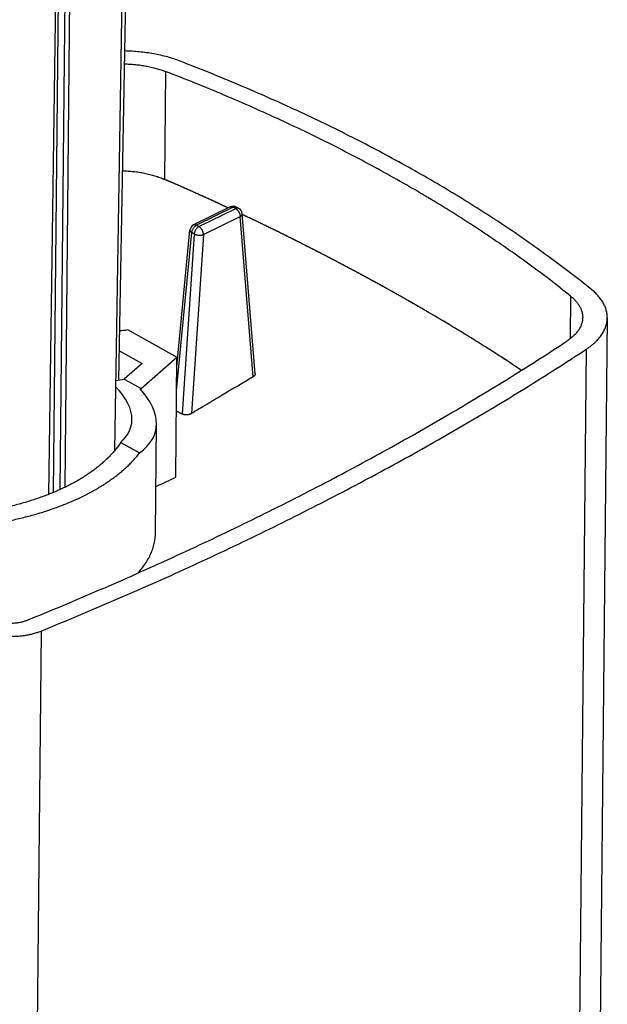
# Model space of a CAD drawing. Header units: millimetres. Extents: x 146 to 697, y 409 to 764.
# Tile 62 of 162: x 655 to 691, y 563 to 623. Entities that reach past the tile are written whole.
import ezdxf

# ---------------------------------------------------------------- set-up
doc = ezdxf.new("R2010")
doc.units = ezdxf.units.MM
doc.header["$LTSCALE"] = 65.395
doc.layers.get('0').update_dxf_attribs({"linetype": 'CONTINUOUS'})
doc.layers.add('SP223_010_00_new_view_4_BL43', color=7, linetype='CONTINUOUS')
doc.layers.add('SP223_012_00_new_view_4_BL42', color=7, linetype='CONTINUOUS')

# ---------------------------------------------------------------- blocks, each defined once
blk = doc.blocks.new('TC-9820353_3D')
at = {"layer": 'SP223_010_00_new_view_4_BL43', "color": 7, "linetype": 'Continuous'}
for p, q in [((51.181, -2.427), (50.517, -43.355)), ((51.436, -2.432), (50.75, -39.06)), ((47.028, -8.297), (46.483, -46.031)), ((46.795, -45.904), (47.173, -8.375)), ((47.468, -19.549), (47.582, -8.235)), ((47.495, -45.589), (47.873, -8.03)), ((47.204, -45.725), (47.468, -19.549))]:
    blk.add_line(p, q, dxfattribs=at)
at = {"layer": 'SP223_012_00_new_view_4_BL42', "color": 9, "linetype": 'Continuous'}
for p, q in [((53.624, -20.24), (53.558, -26.817)), ((57.746, -28.514), (55.51, -29.615)), ((55.658, -29.697), (57.894, -28.596)), ((57.894, -28.596), (57.746, -28.514)), ((55.931, -30.186), (58.167, -29.085)), ((58.955, -38.859), (58.167, -29.085)), ((55.33, -29.597), (55.33, -29.597)), ((55.658, -29.697), (55.51, -29.615)), ((54.297, -39.7), (55.219, -30.068)), ((55.367, -30.15), (54.63, -41.122)), ((55.931, -30.186), (55.198, -41.098)), ((55.367, -30.15), (55.219, -30.068)), ((78.303, -33.939), (78.277, -36.54)), ((79.255, -37.176), (78.809, -81.49)), ((46.032, -54.355), (45.585, -98.669))]:
    blk.add_line(p, q, dxfattribs=at)
at = {"layer": 'SP223_012_00_new_view_4_BL42', "color": 7, "linetype": 'Continuous'}
for p, q in [((57.566, -28.496), (55.33, -29.597)), ((58.084, -28.588), (57.937, -28.506)), ((58.084, -28.588), (58.084, -28.588)), ((59.077, -38.678), (58.289, -28.905)), ((54.312, -38.243), (55.109, -29.918)), ((80.539, -35.262), (80.093, -79.576)), ((51.303, -35.978), (54.318, -37.651)), ((50.784, -37.254), (52.193, -38.036)), ((52.14, -39.571), (54.318, -37.651)), ((54.244, -44.979), (54.318, -37.651)), ((52.193, -38.036), (51.104, -38.996)), ((50.586, -39.089), (51.104, -38.996)), ((51.104, -38.996), (52.14, -39.571)), ((52.065, -39.585), (52.14, -39.571)), ((53.004, -48.398), (53.071, -41.723)), ((50.886, -42.857), (52.038, -43.497))]:
    blk.add_line(p, q, dxfattribs=at)
for centre, radius, start, end in [((-8.352, -169.839), 155.846, 65.0299, 66.59379), ((57.743, -28.855), 0.4, 60.96681, 116.21663), ((57.89, -28.937), 0.4, 4.60954, 60.96681), ((55.507, -29.956), 0.4, 116.21663, 174.53303), ((73.605, -6.413), 39.558, 240.764, 240.96676), ((73.517, -6.572), 39.376, 240.96672, 241.33642), ((28.318, 9.725), 60.537, 294.09562, 295.35786)]:
    blk.add_arc(centre, radius, start, end, dxfattribs=at)
at = {"layer": 'SP223_012_00_new_view_4_BL42', "color": 9, "linetype": 'Continuous'}
for centre, radius, start, end in [((57.628, -28.622), 0.14, 115.82892, 116.21663), ((57.864, -28.637), 0.15, 60.96681, 61.22295)]:
    blk.add_arc(centre, radius, start, end, dxfattribs=at)
at = {"layer": 'SP223_012_00_new_view_4_BL42', "color": 7, "linetype": 'Continuous'}
for centre, major_axis, ratio, start_param, end_param in [((51.231, -34.915), (1.457, 0.556), 0.666836, -2.105836, -1.771574), ((38.596, -39.213), (12.946, -2.561), 0.354892, 0.066409, 0.463884), ((38.596, -39.213), (14.44, -2.857), 0.354892, 0.066409, 0.445098), ((38.596, -39.213), (12.946, -2.561), 0.354892, -0.256919, 0.066409), ((38.596, -39.213), (14.44, -2.857), 0.354892, -0.310031, 0.066409)]:
    blk.add_ellipse(centre, major_axis=major_axis, ratio=ratio, start_param=start_param, end_param=end_param, dxfattribs=at)
for points, knots in [([(54.503, -19.611), (54.378, -19.563), (54.124, -19.472), (53.73, -19.354), (53.321, -19.251), (52.899, -19.164), (52.465, -19.094), (52.024, -19.041), (51.577, -19.006), (51.277, -18.994), (51.126, -18.992)], [0, 0, 0, 0, 0.115728, 0.235, 0.357409, 0.482511, 0.60983, 0.738866, 0.8691, 1, 1, 1, 1]), ([(51.111, -19.776), (51.223, -19.779), (51.447, -19.788), (51.78, -19.815), (52.108, -19.855), (52.43, -19.907), (52.744, -19.972), (53.049, -20.049), (53.342, -20.137), (53.531, -20.204), (53.624, -20.24)], [0, 0, 0, 0, 0.130925, 0.26116, 0.390183, 0.517483, 0.642567, 0.764966, 0.884244, 1, 1, 1, 1]), ([(79.557, -33.518), (79.138, -33.179), (78.284, -32.508), (76.969, -31.524), (75.613, -30.556), (74.215, -29.603), (72.777, -28.667), (71.299, -27.749), (69.781, -26.848), (68.225, -25.965), (66.632, -25.1), (65.002, -24.255), (63.336, -23.428), (61.635, -22.622), (59.899, -21.836), (58.131, -21.071), (56.33, -20.326), (55.115, -19.847), (54.503, -19.611)], [0, 0, 0, 0, 0.056207, 0.113274, 0.171203, 0.229992, 0.289638, 0.350137, 0.411482, 0.473667, 0.536681, 0.600515, 0.665157, 0.730594, 0.796813, 0.863798, 0.931532, 1, 1, 1, 1]), ([(78.303, -33.939), (77.889, -33.606), (77.048, -32.944), (75.754, -31.975), (74.418, -31.021), (73.041, -30.083), (71.624, -29.161), (70.168, -28.256), (68.673, -27.369), (67.141, -26.499), (65.571, -25.647), (63.965, -24.814), (62.324, -24.001), (60.649, -23.206), (58.94, -22.432), (57.198, -21.678), (55.424, -20.945), (54.227, -20.473), (53.624, -20.24)], [0, 0, 0, 0, 0.056207, 0.113274, 0.171203, 0.229992, 0.289638, 0.350137, 0.411482, 0.473667, 0.536681, 0.600515, 0.665157, 0.730594, 0.796813, 0.863798, 0.931532, 1, 1, 1, 1]), ([(50.989, -26.296), (51.104, -26.298), (51.332, -26.307), (51.673, -26.336), (52.009, -26.379), (52.338, -26.438), (52.66, -26.511), (52.971, -26.598), (53.27, -26.699), (53.463, -26.776), (53.558, -26.817)], [0, 0, 0, 0, 0.130262, 0.259962, 0.388606, 0.515713, 0.640822, 0.763499, 0.883344, 1, 1, 1, 1]), ([(67.075, -33.464), (66.728, -33.271), (66.029, -32.887), (64.97, -32.316), (63.895, -31.748), (62.804, -31.183), (61.698, -30.621), (60.197, -29.873), (59.059, -29.323), (58.294, -28.961)], [0, 0, 0, 0, 0.120583, 0.242488, 0.365688, 0.490154, 0.615852, 0.742749, 1, 1, 1, 1]), ([(75.309, -38.462), (74.991, -38.248), (74.348, -37.823), (73.369, -37.192), (72.369, -36.564), (71.349, -35.938), (70.309, -35.315), (69.249, -34.694), (68.169, -34.076), (67.442, -33.668), (67.075, -33.464)], [0, 0, 0, 0, 0.119244, 0.240135, 0.362677, 0.48687, 0.61271, 0.740189, 0.869292, 1, 1, 1, 1]), ([(80.539, -35.262), (80.539, -35.224), (80.537, -35.147), (80.526, -35.032), (80.507, -34.917), (80.48, -34.803), (80.445, -34.689), (80.403, -34.576), (80.352, -34.464), (80.293, -34.352), (80.227, -34.242), (80.128, -34.095), (80.014, -33.953), (79.887, -33.816), (79.784, -33.714), (79.674, -33.614), (79.597, -33.55), (79.557, -33.518)], [0, 0, 0, 0, 0.055455, 0.111106, 0.167147, 0.223764, 0.281136, 0.33943, 0.398802, 0.459392, 0.521326, 0.584717, 0.716198, 0.784478, 0.854513, 0.926344, 1, 1, 1, 1]), ([(78.303, -33.939), (78.362, -33.986), (78.446, -34.059), (78.55, -34.163), (78.622, -34.241), (78.689, -34.32), (78.769, -34.426), (78.84, -34.536), (78.899, -34.648), (78.937, -34.732), (78.969, -34.817), (78.995, -34.902), (79.015, -34.988), (79.03, -35.074), (79.038, -35.16), (79.039, -35.218), (79.039, -35.247)], [0, 0, 0, 0, 0.145462, 0.2155, 0.283782, 0.350362, 0.415308, 0.540592, 0.601184, 0.660558, 0.718854, 0.776228, 0.832847, 0.88889, 0.944543, 1, 1, 1, 1]), ([(79.039, -35.247), (79.039, -35.279), (79.035, -35.344), (79.023, -35.441), (79.003, -35.538), (78.975, -35.634), (78.939, -35.73), (78.896, -35.824), (78.846, -35.918), (78.788, -36.01), (78.723, -36.101), (78.651, -36.19), (78.572, -36.277), (78.486, -36.363), (78.393, -36.447), (78.293, -36.528), (78.188, -36.607), (78.114, -36.658), (78.076, -36.683)], [0, 0, 0, 0, 0.054074, 0.108391, 0.163192, 0.218704, 0.275145, 0.332714, 0.39159, 0.451936, 0.513888, 0.577566, 0.643067, 0.710469, 0.77983, 0.851192, 0.924578, 1, 1, 1, 1]), ([(79.255, -37.176), (79.306, -37.143), (79.404, -37.076), (79.545, -36.97), (79.677, -36.862), (79.801, -36.75), (79.916, -36.636), (80.021, -36.519), (80.118, -36.4), (80.204, -36.279), (80.281, -36.156), (80.349, -36.032), (80.406, -35.906), (80.453, -35.779), (80.49, -35.65), (80.517, -35.521), (80.534, -35.392), (80.538, -35.305), (80.539, -35.262)], [0, 0, 0, 0, 0.075422, 0.148808, 0.22017, 0.289531, 0.356933, 0.422434, 0.486112, 0.548064, 0.60841, 0.667286, 0.724855, 0.781296, 0.836808, 0.891609, 0.945926, 1, 1, 1, 1]), ([(45.102, -53.732), (46.62, -53.116), (48.88, -52.17), (51.86, -50.864), (54.058, -49.871), (56.228, -48.861), (58.368, -47.834), (60.479, -46.791), (62.56, -45.731), (64.611, -44.655), (66.63, -43.563), (68.618, -42.455), (70.575, -41.332), (72.499, -40.194), (75.009, -38.664), (76.86, -37.483), (78.076, -36.683)], [0, 0, 0, 0, 0.13225, 0.197633, 0.262511, 0.326881, 0.390735, 0.45407, 0.516879, 0.579159, 0.640906, 0.702116, 0.762785, 0.822911, 0.88249, 1, 1, 1, 1]), ([(46.032, -54.355), (47.562, -53.734), (49.838, -52.781), (52.841, -51.465), (55.056, -50.464), (57.242, -49.447), (59.399, -48.412), (61.525, -47.361), (63.622, -46.293), (65.688, -45.209), (67.723, -44.109), (69.726, -42.993), (71.697, -41.861), (73.636, -40.714), (76.165, -39.172), (78.029, -37.983), (79.255, -37.176)], [0, 0, 0, 0, 0.13225, 0.197633, 0.262511, 0.326881, 0.390735, 0.45407, 0.516879, 0.579159, 0.640906, 0.702116, 0.762785, 0.822911, 0.88249, 1, 1, 1, 1]), ([(58.955, -38.859), (58.329, -39.232), (57.389, -39.792), (56.137, -40.539), (55.511, -40.912), (55.198, -41.098)], [0, 0, 0, 0, 0.500035, 0.750031, 1, 1, 1, 1]), ([(59.077, -38.678), (59.077, -38.682), (59.078, -38.69), (59.077, -38.702), (59.075, -38.715), (59.071, -38.731), (59.063, -38.752), (59.049, -38.775), (59.031, -38.798), (59.009, -38.82), (58.983, -38.841), (58.965, -38.853), (58.955, -38.859)], [0, 0, 0, 0, 0.052793, 0.105854, 0.159487, 0.213978, 0.326472, 0.445205, 0.571422, 0.70585, 0.848754, 1, 1, 1, 1]), ([(55.198, -41.098), (55.188, -41.104), (55.168, -41.115), (55.136, -41.13), (55.102, -41.142), (55.066, -41.154), (55.029, -41.163), (54.99, -41.17), (54.951, -41.175), (54.912, -41.178), (54.873, -41.179), (54.834, -41.177), (54.796, -41.173), (54.759, -41.167), (54.723, -41.159), (54.69, -41.149), (54.659, -41.137), (54.639, -41.128), (54.63, -41.122)], [0, 0, 0, 0, 0.057346, 0.117061, 0.178877, 0.242477, 0.307504, 0.373573, 0.440274, 0.507182, 0.57386, 0.639873, 0.704794, 0.768213, 0.829752, 0.889073, 0.945893, 1, 1, 1, 1]), ([(50.886, -42.857), (50.795, -42.997), (50.645, -43.202), (50.427, -43.464), (50.249, -43.66), (50.06, -43.852), (49.858, -44.041), (49.645, -44.227), (49.421, -44.409), (49.185, -44.587), (48.939, -44.76), (48.682, -44.93), (48.415, -45.095), (48.138, -45.255), (47.851, -45.411), (47.554, -45.561), (47.248, -45.707), (46.934, -45.847), (46.611, -45.982), (46.279, -46.111), (45.94, -46.235), (45.593, -46.352), (45.118, -46.503), (44.508, -46.675), (43.756, -46.855), (42.982, -47.009), (42.191, -47.138), (41.657, -47.205), (41.387, -47.234)], [0, 0, 0, 0, 0.046517, 0.070538, 0.095092, 0.120196, 0.145864, 0.172107, 0.198933, 0.226347, 0.254351, 0.282945, 0.312127, 0.341892, 0.372234, 0.403144, 0.434611, 0.466623, 0.499167, 0.532228, 0.565789, 0.599832, 0.634339, 0.704656, 0.776574, 0.849905, 0.924449, 1, 1, 1, 1]), ([(41.661, -48.008), (41.947, -47.978), (42.515, -47.908), (43.357, -47.775), (44.182, -47.616), (44.986, -47.431), (45.766, -47.22), (46.397, -47.023), (46.888, -46.852), (47.247, -46.72), (47.597, -46.582), (47.939, -46.438), (48.272, -46.288), (48.596, -46.134), (48.911, -45.974), (49.216, -45.809), (49.511, -45.639), (49.797, -45.465), (50.071, -45.286), (50.336, -45.103), (50.589, -44.915), (50.831, -44.723), (51.062, -44.528), (51.281, -44.329), (51.489, -44.126), (51.746, -43.855), (51.926, -43.642), (52.038, -43.497)], [0, 0, 0, 0, 0.074516, 0.148109, 0.220593, 0.291788, 0.361526, 0.429648, 0.463059, 0.496014, 0.528497, 0.560492, 0.591988, 0.622971, 0.653432, 0.68336, 0.712748, 0.74159, 0.769881, 0.79762, 0.824804, 0.851437, 0.87752, 0.903061, 0.928068, 0.952553, 1, 1, 1, 1]), ([(51.927, -50.829), (52.013, -50.735), (52.175, -50.545), (52.392, -50.249), (52.547, -49.996), (52.655, -49.792), (52.727, -49.639), (52.791, -49.486), (52.846, -49.332), (52.893, -49.177), (52.932, -49.022), (52.963, -48.866), (52.986, -48.71), (53, -48.554), (53.003, -48.45), (53.004, -48.398)], [0, 0, 0, 0, 0.140236, 0.27487, 0.40439, 0.46743, 0.529425, 0.590466, 0.650651, 0.710085, 0.768877, 0.827144, 0.885004, 0.942581, 1, 1, 1, 1]), ([(45.102, -53.732), (45.066, -53.747), (44.991, -53.774), (44.875, -53.809), (44.753, -53.839), (44.626, -53.862), (44.496, -53.879), (44.363, -53.891), (44.228, -53.895), (44.093, -53.894), (43.959, -53.886), (43.826, -53.872), (43.697, -53.852), (43.571, -53.826), (43.45, -53.794), (43.334, -53.756), (43.226, -53.713), (43.157, -53.681), (43.124, -53.664)], [0, 0, 0, 0, 0.057552, 0.11737, 0.179173, 0.242643, 0.307436, 0.373186, 0.439512, 0.506025, 0.572333, 0.638047, 0.702787, 0.766189, 0.827908, 0.887629, 0.945072, 1, 1, 1, 1]), ([(42.076, -54.217), (42.109, -54.234), (42.175, -54.267), (42.278, -54.314), (42.385, -54.358), (42.534, -54.414), (42.728, -54.477), (42.97, -54.541), (43.222, -54.594), (43.481, -54.634), (43.746, -54.662), (44.015, -54.678), (44.285, -54.681), (44.554, -54.671), (44.82, -54.649), (45.08, -54.614), (45.333, -54.568), (45.577, -54.509), (45.81, -54.439), (45.959, -54.384), (46.032, -54.355)], [0, 0, 0, 0, 0.027141, 0.054935, 0.083359, 0.112384, 0.172104, 0.233823, 0.297223, 0.361963, 0.427676, 0.493983, 0.560495, 0.62682, 0.692568, 0.75736, 0.82083, 0.882632, 0.942449, 1, 1, 1, 1])]:
    blk.add_open_spline(points, degree=3, knots=knots, dxfattribs=at)
at = {"layer": 'SP223_012_00_new_view_4_BL42', "color": 40, "linetype": 'Continuous'}
for points, knots in [([(57.438, -28.56), (57.423, -28.553), (57.33, -28.51), (57.159, -28.43), (56.923, -28.321), (56.687, -28.212), (56.45, -28.104), (56.212, -27.995), (55.974, -27.887), (55.735, -27.779), (55.496, -27.671), (55.256, -27.564), (55.015, -27.456), (54.774, -27.349), (54.532, -27.242), (54.289, -27.135), (54.046, -27.029), (53.802, -26.923), (53.639, -26.852), (53.558, -26.817)], [0, 0, 0, 0, 0.011576, 0.073352, 0.135129, 0.196905, 0.258682, 0.320458, 0.382235, 0.444011, 0.505788, 0.567564, 0.629341, 0.691117, 0.752894, 0.81467, 0.876447, 0.938223, 1, 1, 1, 1]), ([(75.309, -38.462), (75.252, -38.424), (75.136, -38.346), (74.96, -38.228), (74.78, -38.11), (74.6, -37.991), (74.419, -37.872), (74.238, -37.754), (74.056, -37.636), (73.873, -37.518), (73.69, -37.4), (73.506, -37.282), (73.321, -37.164), (73.136, -37.047), (72.95, -36.929), (72.763, -36.812), (72.576, -36.695), (72.388, -36.578), (72.199, -36.461), (72.01, -36.345), (71.82, -36.228), (71.63, -36.111), (71.439, -35.995), (71.247, -35.879), (71.054, -35.763), (70.862, -35.647), (70.668, -35.531), (70.474, -35.415), (70.279, -35.3), (70.083, -35.184), (69.887, -35.069), (69.69, -34.953), (69.493, -34.838), (69.295, -34.723), (69.096, -34.608), (68.897, -34.493), (68.697, -34.379), (68.496, -34.264), (68.295, -34.149), (68.093, -34.035), (67.891, -33.92), (67.688, -33.806), (67.484, -33.692), (67.28, -33.578), (67.075, -33.464), (66.869, -33.35), (66.663, -33.236), (66.456, -33.122), (66.248, -33.009), (66.04, -32.895), (65.831, -32.781), (65.621, -32.668), (65.411, -32.555), (65.2, -32.441), (64.989, -32.328), (64.776, -32.215), (64.563, -32.102), (64.35, -31.989), (64.136, -31.876), (63.921, -31.763), (63.705, -31.651), (63.489, -31.538), (63.272, -31.426), (63.054, -31.313), (62.836, -31.201), (62.617, -31.089), (62.397, -30.977), (62.177, -30.864), (61.956, -30.753), (61.734, -30.641), (61.512, -30.529), (61.289, -30.417), (61.065, -30.306), (60.84, -30.194), (60.615, -30.083), (60.39, -29.972), (60.163, -29.861), (59.936, -29.75), (59.708, -29.639), (59.48, -29.528), (59.251, -29.418), (59.021, -29.308), (58.79, -29.197), (58.559, -29.087), (58.394, -29.009), (58.305, -28.967), (58.294, -28.961)], [0, 0, 0, 0, 0.011548, 0.023581, 0.035614, 0.047646, 0.059679, 0.071712, 0.083745, 0.095778, 0.107811, 0.119843, 0.131876, 0.143909, 0.155942, 0.167975, 0.180008, 0.19204, 0.204073, 0.216106, 0.228139, 0.240172, 0.252205, 0.264238, 0.27627, 0.288303, 0.300336, 0.312369, 0.324402, 0.336435, 0.348467, 0.3605, 0.372533, 0.384566, 0.396599, 0.408632, 0.420664, 0.432697, 0.44473, 0.456763, 0.468796, 0.480829, 0.492862, 0.504894, 0.516927, 0.52896, 0.540993, 0.553026, 0.565059, 0.577091, 0.589124, 0.601157, 0.61319, 0.625223, 0.637256, 0.649288, 0.661321, 0.673354, 0.685387, 0.69742, 0.709453, 0.721486, 0.733518, 0.745551, 0.757584, 0.769617, 0.78165, 0.793683, 0.805715, 0.817748, 0.829781, 0.841814, 0.853847, 0.86588, 0.877912, 0.889945, 0.901978, 0.914011, 0.926044, 0.938077, 0.95011, 0.962142, 0.974175, 0.986208, 0.998241, 1, 1, 1, 1])]:
    blk.add_open_spline(points, degree=3, knots=knots, dxfattribs=at)
at = {"layer": 'SP223_012_00_new_view_4_BL42', "color": 9, "linetype": 'Continuous'}
for points, knots in [([(57.567, -28.496), (57.573, -28.493), (57.586, -28.488), (57.607, -28.483), (57.629, -28.481), (57.647, -28.482), (57.662, -28.484), (57.678, -28.487), (57.698, -28.493), (57.722, -28.502), (57.738, -28.51), (57.746, -28.514)], [0, 0, 0, 0, 0.111185, 0.224001, 0.339894, 0.460107, 0.522181, 0.585684, 0.717239, 0.855275, 1, 1, 1, 1]), ([(57.746, -28.514), (57.754, -28.51), (57.771, -28.503), (57.797, -28.494), (57.823, -28.488), (57.847, -28.486), (57.871, -28.486), (57.894, -28.489), (57.916, -28.496), (57.93, -28.502), (57.936, -28.505)], [0, 0, 0, 0, 0.143696, 0.28106, 0.412277, 0.537773, 0.658232, 0.7746, 0.888064, 1, 1, 1, 1]), ([(58.084, -28.588), (58.078, -28.584), (58.064, -28.578), (58.043, -28.571), (58.02, -28.568), (57.996, -28.568), (57.971, -28.57), (57.945, -28.576), (57.919, -28.585), (57.902, -28.592), (57.894, -28.596)], [0, 0, 0, 0, 0.111959, 0.225414, 0.341756, 0.462185, 0.58766, 0.718874, 0.856258, 1, 1, 1, 1]), ([(57.894, -28.596), (57.903, -28.602), (57.921, -28.613), (57.948, -28.632), (57.973, -28.655), (57.999, -28.68), (58.023, -28.707), (58.046, -28.737), (58.067, -28.768), (58.087, -28.802), (58.105, -28.836), (58.121, -28.871), (58.134, -28.907), (58.146, -28.943), (58.155, -28.979), (58.161, -29.015), (58.165, -29.05), (58.167, -29.073), (58.167, -29.085)], [0, 0, 0, 0, 0.053993, 0.110518, 0.169407, 0.230425, 0.293285, 0.357659, 0.423185, 0.489479, 0.556141, 0.622764, 0.688942, 0.754276, 0.818387, 0.880918, 0.941548, 1, 1, 1, 1]), ([(58.167, -29.085), (58.175, -29.08), (58.191, -29.069), (58.214, -29.052), (58.235, -29.033), (58.254, -29.011), (58.27, -28.988), (58.28, -28.966), (58.286, -28.948), (58.288, -28.934), (58.29, -28.919), (58.289, -28.91), (58.289, -28.905)], [0, 0, 0, 0, 0.125042, 0.250076, 0.375095, 0.500093, 0.625058, 0.749974, 0.812485, 0.874992, 0.937497, 1, 1, 1, 1]), ([(55.109, -29.918), (55.108, -29.921), (55.108, -29.928), (55.109, -29.938), (55.11, -29.948), (55.114, -29.961), (55.121, -29.978), (55.134, -29.997), (55.15, -30.016), (55.17, -30.035), (55.193, -30.052), (55.21, -30.063), (55.219, -30.068)], [0, 0, 0, 0, 0.04954, 0.099501, 0.150286, 0.202275, 0.311077, 0.428219, 0.555157, 0.692683, 0.841033, 1, 1, 1, 1]), ([(55.219, -30.068), (55.22, -30.057), (55.223, -30.035), (55.229, -30.001), (55.238, -29.967), (55.253, -29.921), (55.276, -29.865), (55.313, -29.801), (55.349, -29.751), (55.38, -29.715), (55.405, -29.69), (55.43, -29.667), (55.456, -29.647), (55.483, -29.63), (55.501, -29.62), (55.51, -29.615)], [0, 0, 0, 0, 0.059498, 0.120853, 0.18381, 0.248075, 0.37919, 0.511527, 0.642264, 0.706207, 0.76876, 0.829639, 0.888598, 0.945435, 1, 1, 1, 1]), ([(55.51, -29.615), (55.502, -29.611), (55.487, -29.603), (55.462, -29.593), (55.442, -29.588), (55.426, -29.585), (55.411, -29.583), (55.392, -29.582), (55.37, -29.584), (55.35, -29.589), (55.336, -29.594), (55.33, -29.597)], [0, 0, 0, 0, 0.144799, 0.282867, 0.414417, 0.477906, 0.539961, 0.660127, 0.775977, 0.888779, 1, 1, 1, 1]), ([(55.658, -29.697), (55.649, -29.702), (55.631, -29.712), (55.604, -29.729), (55.578, -29.749), (55.552, -29.772), (55.528, -29.797), (55.496, -29.833), (55.46, -29.883), (55.424, -29.947), (55.4, -30.003), (55.385, -30.049), (55.377, -30.083), (55.37, -30.117), (55.368, -30.139), (55.367, -30.15)], [0, 0, 0, 0, 0.054565, 0.111402, 0.170361, 0.23124, 0.293793, 0.357736, 0.488473, 0.62081, 0.751925, 0.81619, 0.879147, 0.940502, 1, 1, 1, 1]), ([(55.931, -30.186), (55.931, -30.174), (55.93, -30.151), (55.926, -30.116), (55.919, -30.08), (55.91, -30.044), (55.899, -30.008), (55.885, -29.972), (55.869, -29.937), (55.851, -29.902), (55.831, -29.869), (55.81, -29.838), (55.787, -29.808), (55.763, -29.781), (55.738, -29.756), (55.712, -29.733), (55.685, -29.714), (55.667, -29.702), (55.658, -29.697)], [0, 0, 0, 0, 0.058452, 0.119082, 0.181613, 0.245724, 0.311058, 0.377236, 0.443859, 0.510521, 0.576815, 0.642341, 0.706715, 0.769575, 0.830593, 0.889482, 0.946007, 1, 1, 1, 1]), ([(55.367, -30.15), (55.376, -30.155), (55.396, -30.165), (55.427, -30.177), (55.46, -30.189), (55.495, -30.199), (55.531, -30.207), (55.569, -30.214), (55.607, -30.219), (55.646, -30.222), (55.685, -30.223), (55.724, -30.223), (55.762, -30.221), (55.799, -30.218), (55.835, -30.212), (55.869, -30.205), (55.901, -30.196), (55.921, -30.189), (55.931, -30.186)], [0, 0, 0, 0, 0.054679, 0.112433, 0.172927, 0.235774, 0.300541, 0.366761, 0.433945, 0.501588, 0.569176, 0.636198, 0.702151, 0.766549, 0.828933, 0.888879, 0.946008, 1, 1, 1, 1])]:
    blk.add_open_spline(points, degree=3, knots=knots, dxfattribs=at)

msp = doc.modelspace()

# ---------------------------------------------------------------- block references
msp.add_blockref('TC-9820353_3D', (610, 640))

doc.saveas('drawing.dxf')
